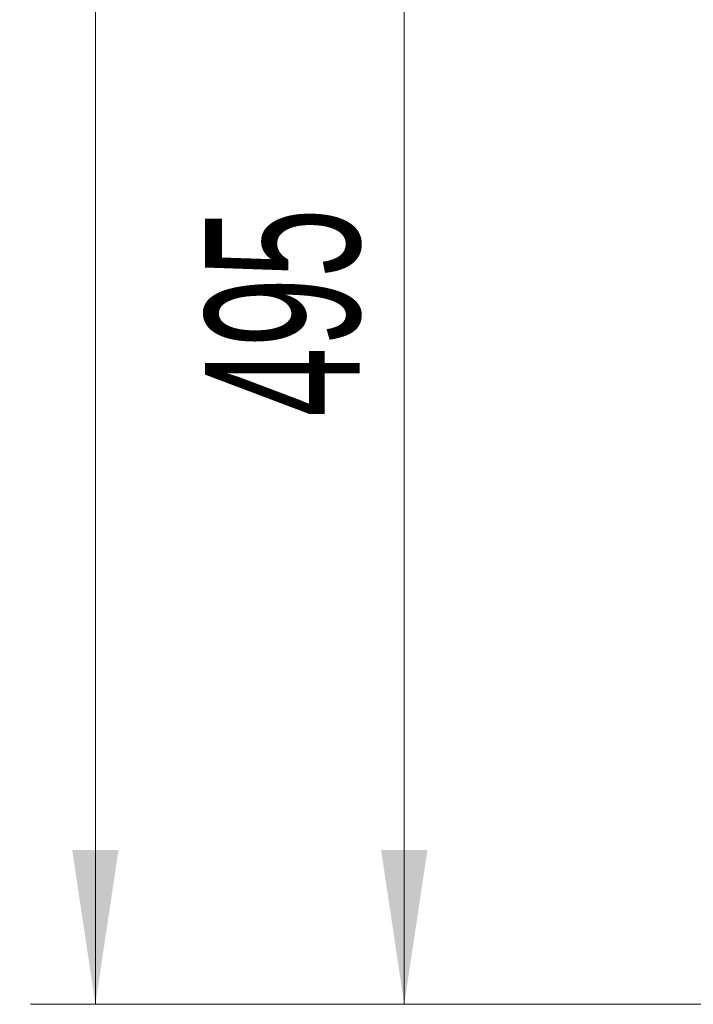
# Model space of a CAD drawing. Header units: millimetres. Extents: x 0 to 8410, y 0 to 5940.
# Tile 3 of 256: x 606 to 824, y 1383 to 1702. Entities that reach past the tile are written whole.
import ezdxf

# ---------------------------------------------------------------- set-up
doc = ezdxf.new("R2010")
doc.units = ezdxf.units.MM
doc.header["$LTSCALE"] = 10
doc.styles.add('SLDTEXTSTYLE0', font='TXT', dxfattribs={"width": 0.605})
doc.dimstyles.new('SLDDIMSTYLE0', dxfattribs={"dimtxt": 50, "dimasz": 50, "dimexe": 0, "dimexo": 0.0625, "dimgap": 12.5, "dimtad": 1, "dimtoh": 1, "dimdec": 1, "dimrnd": 1e-09, "dimzin": 12, "dimdsep": 46, "dimtxsty": 'SLDTEXTSTYLE0', "dimsah": 1, "dimcen": 0.09, "dimadec": 0, "dimazin": 0, "dimtfac": 1, "dimtofl": 0, "dimtmove": 0, "dimatfit": 3, "dimfxl": 1, "dimfrac": 2, "dimtolj": 1, "dimtzin": 12, "dimarcsym": 0})

# ---------------------------------------------------------------- blocks, each defined once
blk = doc.blocks.new('*D8')
at = {"color": 7, "linetype": 'Continuous', "lineweight": 0}
for p, q in [((1441.19, 1878.04), (715.54, 1878.04)), ((730.54, 1878.04), (730.54, 1383.04)), ((1102.29, 1383.04), (715.54, 1383.04))]:
    blk.add_line(p, q, dxfattribs=at)
for points in [[(730.54, 1878.04), (723.04, 1828.04), (738.04, 1828.04)], [(730.54, 1383.04), (738.04, 1433.04), (723.04, 1433.04)]]:
    blk.add_solid(points, dxfattribs=at)
at = {"color": 7, "linetype": 'Continuous', "lineweight": 0, "insert": (666.09, 1573.26), "char_height": 50, "attachment_point": 1, "rotation": 90, "style": 'SLDTEXTSTYLE0'}
blk.add_mtext('495', dxfattribs=at)
blk = doc.blocks.new('*D9')
at = {"color": 7, "linetype": 'Continuous', "lineweight": 0}
for p, q in [((1441.19, 3305.04), (615.54, 3305.04)), ((630.54, 3305.04), (630.54, 1383.04)), ((1102.29, 1383.04), (615.54, 1383.04))]:
    blk.add_line(p, q, dxfattribs=at)
for points in [[(630.54, 3305.04), (623.04, 3255.04), (638.04, 3255.04)], [(630.54, 1383.04), (638.04, 1433.04), (623.04, 1433.04)]]:
    blk.add_solid(points, dxfattribs=at)
at = {"color": 7, "linetype": 'Continuous', "lineweight": 0, "insert": (566.09, 2267.66), "char_height": 50, "attachment_point": 1, "rotation": 90, "style": 'SLDTEXTSTYLE0'}
blk.add_mtext('1922', dxfattribs=at)

msp = doc.modelspace()

# ---------------------------------------------------------------- linework, layer by layer
at = {"color": 7, "linetype": 'Continuous', "lineweight": 0}
msp.add_line((1118.729802, 1383.044765), (609.504364, 1383.044765), dxfattribs=at)

# ---------------------------------------------------------------- dimensions: what is measured, and where the dimension line sits
for base, p1, picture, middle in [((630.538944, 1383.044765), (1441.190786, 3305.044765), '*D9', (630.538944, 2344.044765)), ((730.538944, 1383.044765), (1441.190786, 1878.044765), '*D8', (730.538944, 1630.544765))]:
    dim = msp.add_linear_dim(base=base, p1=p1, p2=(1102.291642, 1383.044765), angle=90, dimstyle='SLDDIMSTYLE0', dxfattribs=at)
    dim.commit()
    dim.dimension.update_dxf_attribs({"geometry": picture, "text_midpoint": middle, "dimtype": 160})

doc.saveas('drawing.dxf')
